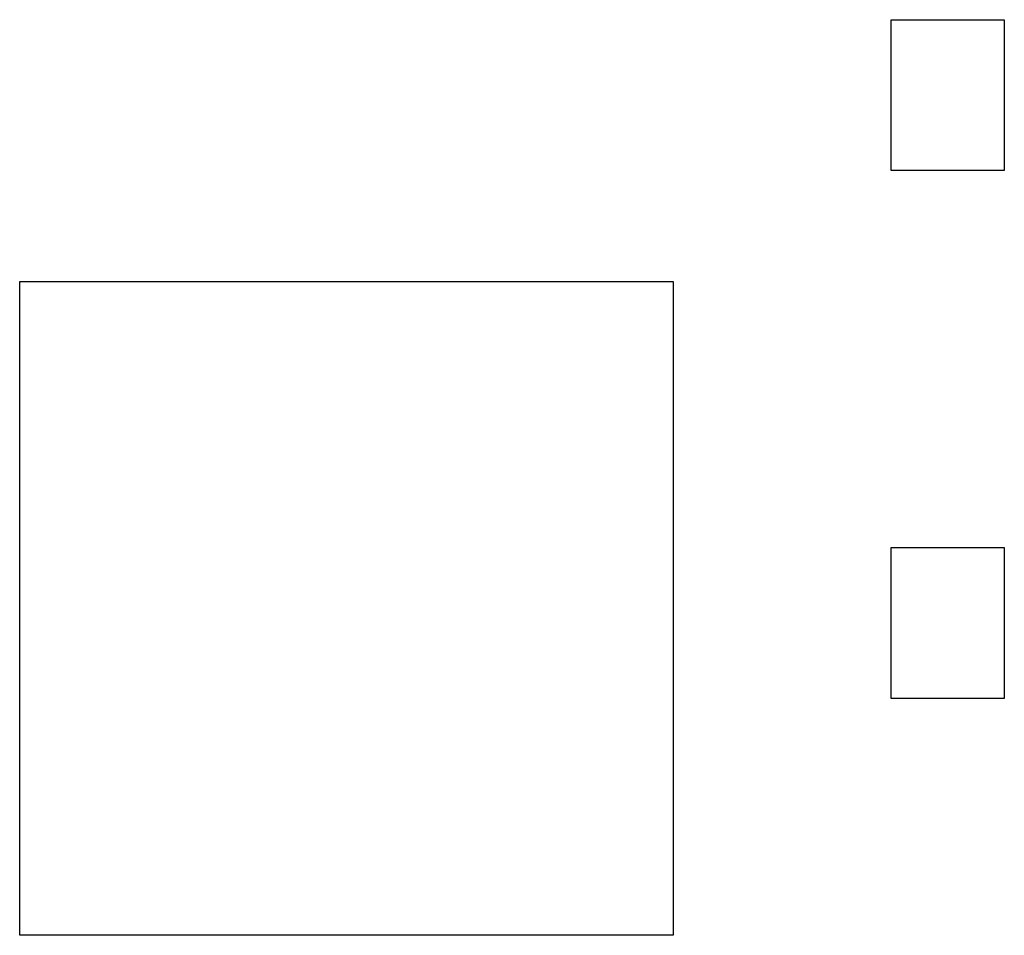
# Model space of a CAD drawing. Extents: x 3.08 to 5.5, y -3.21 to -0.63.
# Tile 4 of 9: x 4.68 to 4.83, y -1.88 to -1.73. Entities that reach past the tile are written whole.
import ezdxf

# ---------------------------------------------------------------- set-up
doc = ezdxf.new("R2010")
doc.units = 0
doc.header["$MEASUREMENT"] = 0
doc.layers.add('BLACK', color=7, linetype='CONTINUOUS')

msp = doc.modelspace()

# ---------------------------------------------------------------- linework, layer by layer
at = {"layer": 'BLACK', "linetype": 'CONTINUOUS'}
for p, q in [((4.81561, -1.75525), (4.81561, -1.73163)), ((4.81561, -1.73163), (4.83333, -1.73163)), ((4.83333, -1.73163), (4.83333, -1.75525)), ((4.83333, -1.75525), (4.81561, -1.75525)), ((4.67913, -1.875), (4.67913, -1.77264)), ((4.67913, -1.77264), (4.78149, -1.77264)), ((4.78149, -1.77264), (4.78149, -1.875)), ((4.81561, -1.83793), (4.81561, -1.8143)), ((4.81561, -1.8143), (4.83333, -1.8143)), ((4.83333, -1.8143), (4.83333, -1.83793)), ((4.83333, -1.83793), (4.81561, -1.83793)), ((4.78149, -1.875), (4.67913, -1.875))]:
    msp.add_line(p, q, dxfattribs=at)

doc.saveas('drawing.dxf')
